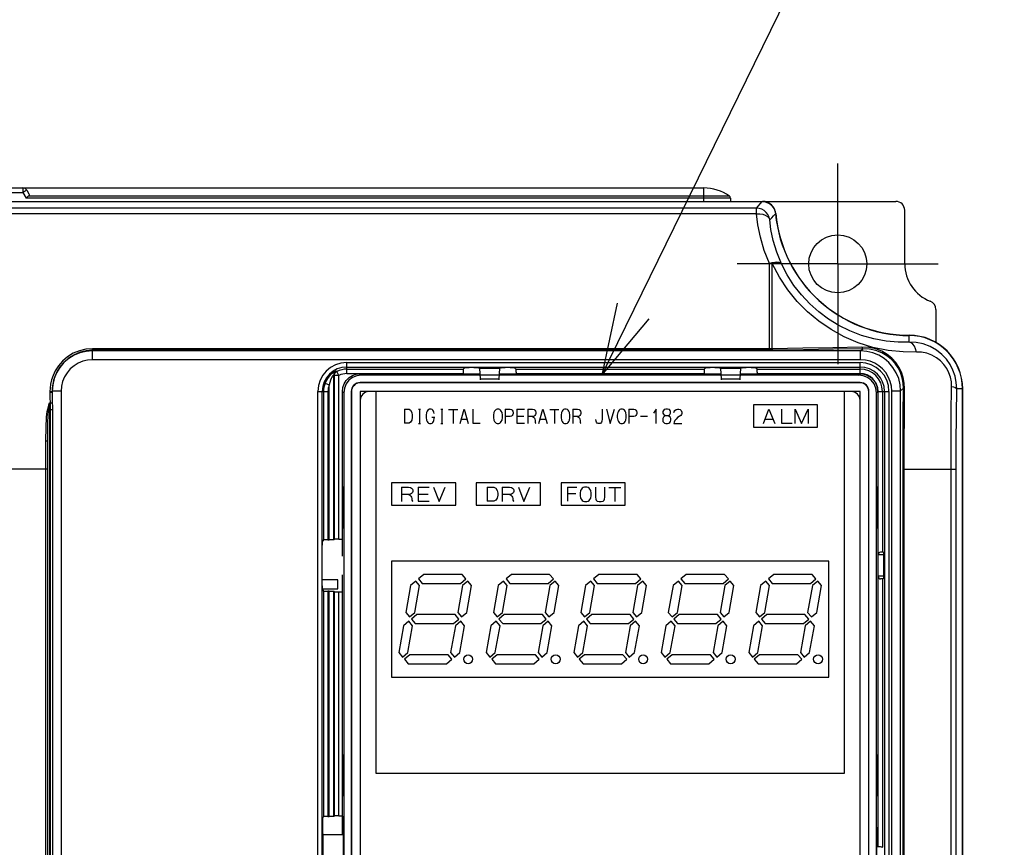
# Model space of a CAD drawing. Extents: x 28 to 410, y 33 to 287.
# Tile 13 of 41: x 83 to 111, y 212 to 235. Entities that reach past the tile are written whole.
import ezdxf

# ---------------------------------------------------------------- set-up
doc = ezdxf.new("R2010")
doc.units = 0
doc.header["$LTSCALE"] = 23.1
doc.linetypes.add('CENTER', pattern=[0.6, 0.375, -0.075, 0.075, -0.075])
doc.layers.get('0').update_dxf_attribs({"linetype": 'CONTINUOUS'})
for name, color, linetype in [('ALL_AXIS', 7, 'CONTINUOUS'), ('ALL_CURVE', 7, 'CONTINUOUS'), ('ALL_FEATURES', 7, 'CONTINUOUS'), ('ALL_NOTE', 7, 'CONTINUOUS')]:
    doc.layers.add(name, color=color, linetype=linetype)

msp = doc.modelspace()

# ---------------------------------------------------------------- linework, layer by layer
at = {"color": 7, "linetype": 'CONTINUOUS'}
for p, q in [((92.107, 219.357), (91.68, 219.357)), ((92.107, 219.107), (92.107, 219.357)), ((91.681, 219.107), (92.107, 219.107))]:
    msp.add_line(p, q, dxfattribs=at)
at = {"layer": 'ALL_AXIS', "color": 7, "linetype": 'CENTER'}
for q in [(106.107, 231.02), (103.294, 228.207), (106.107, 225.395), (108.919, 228.207)]:
    msp.add_line((106.107, 228.207), q, dxfattribs=at)
at = {"layer": 'ALL_AXIS', "color": 7, "linetype": 'CONTINUOUS'}
for p, q in [((103.744, 224.257), (103.744, 223.632)), ((105.544, 224.257), (103.744, 224.257)), ((105.544, 223.632), (105.544, 224.257)), ((103.744, 223.632), (105.544, 223.632)), ((94.516, 219.507), (94.367, 219.382)), ((95.589, 219.507), (94.516, 219.507)), ((95.694, 219.382), (95.589, 219.507)), ((96.966, 219.507), (96.817, 219.382)), ((98.039, 219.507), (96.966, 219.507)), ((98.144, 219.382), (98.039, 219.507)), ((99.416, 219.507), (99.267, 219.382)), ((100.489, 219.507), (99.416, 219.507)), ((100.594, 219.382), (100.489, 219.507)), ((101.866, 219.507), (101.717, 219.382)), ((102.939, 219.507), (101.866, 219.507)), ((103.044, 219.382), (102.939, 219.507)), ((104.316, 219.507), (104.167, 219.382)), ((105.389, 219.507), (104.316, 219.507)), ((105.494, 219.382), (105.389, 219.507)), ((94.293, 219.32), (94.144, 219.195)), ((94.398, 219.195), (94.293, 219.32)), ((94.367, 219.382), (94.471, 219.257)), ((94.471, 219.257), (95.545, 219.257)), ((95.545, 219.257), (95.694, 219.382)), ((95.745, 219.32), (95.596, 219.195)), ((95.85, 219.195), (95.745, 219.32)), ((96.743, 219.32), (96.594, 219.195)), ((96.848, 219.195), (96.743, 219.32)), ((96.817, 219.382), (96.921, 219.257)), ((96.921, 219.257), (97.995, 219.257)), ((97.995, 219.257), (98.144, 219.382)), ((98.195, 219.32), (98.046, 219.195)), ((98.3, 219.195), (98.195, 219.32)), ((99.193, 219.32), (99.044, 219.195)), ((99.298, 219.195), (99.193, 219.32)), ((99.267, 219.382), (99.371, 219.257)), ((99.371, 219.257), (100.445, 219.257)), ((100.445, 219.257), (100.594, 219.382)), ((100.645, 219.32), (100.496, 219.195)), ((100.75, 219.195), (100.645, 219.32)), ((101.643, 219.32), (101.494, 219.195)), ((101.748, 219.195), (101.643, 219.32)), ((101.717, 219.382), (101.821, 219.257)), ((101.821, 219.257), (102.895, 219.257)), ((102.895, 219.257), (103.044, 219.382)), ((103.095, 219.32), (102.946, 219.195)), ((103.2, 219.195), (103.095, 219.32)), ((104.093, 219.32), (103.944, 219.195)), ((104.198, 219.195), (104.093, 219.32)), ((104.167, 219.382), (104.271, 219.257)), ((104.271, 219.257), (105.345, 219.257)), ((105.345, 219.257), (105.494, 219.382)), ((105.545, 219.32), (105.396, 219.195)), ((105.65, 219.195), (105.545, 219.32)), ((94.144, 219.195), (94.012, 218.444)), ((94.266, 218.444), (94.398, 219.195)), ((95.596, 219.195), (95.464, 218.444)), ((95.718, 218.444), (95.85, 219.195)), ((96.594, 219.195), (96.462, 218.444)), ((96.716, 218.444), (96.848, 219.195)), ((98.046, 219.195), (97.914, 218.444)), ((98.168, 218.444), (98.3, 219.195)), ((99.044, 219.195), (98.912, 218.444)), ((99.166, 218.444), (99.298, 219.195)), ((100.496, 219.195), (100.364, 218.444)), ((100.618, 218.444), (100.75, 219.195)), ((101.494, 219.195), (101.362, 218.444)), ((101.616, 218.444), (101.748, 219.195)), ((102.946, 219.195), (102.814, 218.444)), ((103.068, 218.444), (103.2, 219.195)), ((103.944, 219.195), (103.812, 218.444)), ((104.066, 218.444), (104.198, 219.195)), ((105.396, 219.195), (105.264, 218.444)), ((105.518, 218.444), (105.65, 219.195)), ((94.012, 218.444), (94.117, 218.319)), ((94.117, 218.319), (94.266, 218.444)), ((95.464, 218.444), (95.569, 218.319)), ((95.569, 218.319), (95.718, 218.444)), ((96.462, 218.444), (96.567, 218.319)), ((96.567, 218.319), (96.716, 218.444)), ((97.914, 218.444), (98.019, 218.319)), ((98.019, 218.319), (98.168, 218.444)), ((98.912, 218.444), (99.017, 218.319)), ((99.017, 218.319), (99.166, 218.444)), ((100.364, 218.444), (100.469, 218.319)), ((100.469, 218.319), (100.618, 218.444)), ((101.362, 218.444), (101.467, 218.319)), ((101.467, 218.319), (101.616, 218.444)), ((102.814, 218.444), (102.919, 218.319)), ((102.919, 218.319), (103.068, 218.444)), ((103.812, 218.444), (103.917, 218.319)), ((103.917, 218.319), (104.066, 218.444)), ((105.264, 218.444), (105.369, 218.319)), ((105.369, 218.319), (105.518, 218.444)), ((94.095, 218.195), (93.946, 218.07)), ((94.2, 218.07), (94.095, 218.195)), ((94.317, 218.382), (94.168, 218.257)), ((94.168, 218.257), (94.273, 218.132)), ((94.273, 218.132), (95.346, 218.132)), ((95.39, 218.382), (94.317, 218.382)), ((95.346, 218.132), (95.495, 218.257)), ((95.495, 218.257), (95.39, 218.382)), ((95.547, 218.195), (95.398, 218.07)), ((95.652, 218.07), (95.547, 218.195)), ((96.545, 218.195), (96.396, 218.07)), ((96.65, 218.07), (96.545, 218.195)), ((96.767, 218.382), (96.618, 218.257)), ((96.618, 218.257), (96.723, 218.132)), ((96.723, 218.132), (97.796, 218.132)), ((97.84, 218.382), (96.767, 218.382)), ((97.796, 218.132), (97.945, 218.257)), ((97.945, 218.257), (97.84, 218.382)), ((97.997, 218.195), (97.848, 218.07)), ((98.102, 218.07), (97.997, 218.195)), ((98.995, 218.195), (98.846, 218.07)), ((99.1, 218.07), (98.995, 218.195)), ((99.217, 218.382), (99.068, 218.257)), ((99.068, 218.257), (99.173, 218.132)), ((99.173, 218.132), (100.246, 218.132)), ((100.29, 218.382), (99.217, 218.382)), ((100.246, 218.132), (100.395, 218.257)), ((100.395, 218.257), (100.29, 218.382)), ((100.447, 218.195), (100.298, 218.07)), ((100.552, 218.07), (100.447, 218.195)), ((101.445, 218.195), (101.296, 218.07)), ((101.55, 218.07), (101.445, 218.195)), ((101.667, 218.382), (101.518, 218.257)), ((101.518, 218.257), (101.623, 218.132)), ((101.623, 218.132), (102.696, 218.132)), ((102.74, 218.382), (101.667, 218.382)), ((102.696, 218.132), (102.845, 218.257)), ((102.845, 218.257), (102.74, 218.382)), ((102.897, 218.195), (102.748, 218.07)), ((103.002, 218.07), (102.897, 218.195)), ((103.895, 218.195), (103.746, 218.07)), ((104, 218.07), (103.895, 218.195)), ((104.117, 218.382), (103.968, 218.257)), ((103.968, 218.257), (104.073, 218.132)), ((104.073, 218.132), (105.146, 218.132)), ((105.19, 218.382), (104.117, 218.382)), ((105.146, 218.132), (105.295, 218.257)), ((105.295, 218.257), (105.19, 218.382)), ((105.347, 218.195), (105.198, 218.07)), ((105.452, 218.07), (105.347, 218.195)), ((93.946, 218.07), (93.813, 217.319)), ((94.067, 217.319), (94.2, 218.07)), ((95.398, 218.07), (95.265, 217.319)), ((95.519, 217.319), (95.652, 218.07)), ((96.396, 218.07), (96.263, 217.319)), ((96.517, 217.319), (96.65, 218.07)), ((97.848, 218.07), (97.715, 217.319)), ((97.969, 217.319), (98.102, 218.07)), ((98.846, 218.07), (98.713, 217.319)), ((98.967, 217.319), (99.1, 218.07)), ((100.298, 218.07), (100.165, 217.319)), ((100.419, 217.319), (100.552, 218.07)), ((101.296, 218.07), (101.163, 217.319)), ((101.417, 217.319), (101.55, 218.07)), ((102.748, 218.07), (102.615, 217.319)), ((102.869, 217.319), (103.002, 218.07)), ((103.746, 218.07), (103.613, 217.319)), ((103.867, 217.319), (104, 218.07)), ((105.198, 218.07), (105.065, 217.319)), ((105.319, 217.319), (105.452, 218.07)), ((93.813, 217.319), (93.918, 217.194)), ((93.918, 217.194), (94.067, 217.319)), ((95.265, 217.319), (95.37, 217.194)), ((95.37, 217.194), (95.519, 217.319)), ((96.263, 217.319), (96.368, 217.194)), ((96.368, 217.194), (96.517, 217.319)), ((97.715, 217.319), (97.82, 217.194)), ((97.82, 217.194), (97.969, 217.319)), ((98.713, 217.319), (98.818, 217.194)), ((98.818, 217.194), (98.967, 217.319)), ((100.165, 217.319), (100.27, 217.194)), ((100.27, 217.194), (100.419, 217.319)), ((101.163, 217.319), (101.268, 217.194)), ((101.268, 217.194), (101.417, 217.319)), ((102.615, 217.319), (102.72, 217.194)), ((102.72, 217.194), (102.869, 217.319)), ((103.613, 217.319), (103.718, 217.194)), ((103.718, 217.194), (103.867, 217.319)), ((105.065, 217.319), (105.17, 217.194)), ((105.17, 217.194), (105.319, 217.319)), ((94.119, 217.257), (93.97, 217.132)), ((93.97, 217.132), (94.075, 217.007)), ((95.192, 217.257), (94.119, 217.257)), ((95.148, 217.007), (95.297, 217.132)), ((95.297, 217.132), (95.192, 217.257)), ((96.569, 217.257), (96.42, 217.132)), ((96.42, 217.132), (96.525, 217.007)), ((97.642, 217.257), (96.569, 217.257)), ((97.598, 217.007), (97.747, 217.132)), ((97.747, 217.132), (97.642, 217.257)), ((99.019, 217.257), (98.87, 217.132)), ((98.87, 217.132), (98.975, 217.007)), ((100.092, 217.257), (99.019, 217.257)), ((100.048, 217.007), (100.197, 217.132)), ((100.197, 217.132), (100.092, 217.257)), ((101.469, 217.257), (101.32, 217.132)), ((101.32, 217.132), (101.425, 217.007)), ((102.542, 217.257), (101.469, 217.257)), ((102.498, 217.007), (102.647, 217.132)), ((102.647, 217.132), (102.542, 217.257)), ((103.919, 217.257), (103.77, 217.132)), ((103.77, 217.132), (103.875, 217.007)), ((104.992, 217.257), (103.919, 217.257)), ((104.948, 217.007), (105.097, 217.132)), ((105.097, 217.132), (104.992, 217.257)), ((94.075, 217.007), (95.148, 217.007)), ((96.525, 217.007), (97.598, 217.007)), ((98.975, 217.007), (100.048, 217.007)), ((101.425, 217.007), (102.498, 217.007)), ((103.875, 217.007), (104.948, 217.007))]:
    msp.add_line(p, q, dxfattribs=at)
for centre in [(95.757, 217.132), (98.207, 217.132), (100.657, 217.132), (103.107, 217.132), (105.557, 217.132)]:
    msp.add_circle(centre, 0.125, dxfattribs=at)
at = {"layer": 'ALL_CURVE', "color": 40, "linetype": 'CONTINUOUS'}
for p, q in [((93.169, 224.632), (93.169, 213.945)), ((106.294, 213.945), (106.294, 224.632)), ((103.744, 224.257), (103.744, 223.632)), ((105.544, 224.257), (103.744, 224.257)), ((105.544, 223.632), (105.544, 224.257)), ((93.978, 224.141), (93.978, 223.748)), ((93.978, 224.141), (94.106, 224.141)), ((94.106, 224.141), (94.146, 224.113)), ((94.146, 224.113), (94.175, 224.043)), ((94.175, 224.043), (94.185, 223.973)), ((94.185, 223.916), (94.175, 223.832)), ((94.185, 223.973), (94.185, 223.916)), ((94.362, 224.141), (94.421, 224.141)), ((94.392, 224.141), (94.392, 223.734)), ((94.589, 224.043), (94.579, 223.973)), ((94.579, 223.973), (94.579, 223.902)), ((94.608, 224.085), (94.589, 224.043)), ((94.628, 224.113), (94.608, 224.085)), ((94.677, 224.141), (94.628, 224.113)), ((94.717, 224.141), (94.677, 224.141)), ((94.746, 224.127), (94.717, 224.141)), ((94.736, 223.916), (94.825, 223.916)), ((94.766, 224.113), (94.746, 224.127)), ((94.786, 224.085), (94.766, 224.113)), ((94.795, 224.057), (94.786, 224.085)), ((94.805, 224.015), (94.795, 224.057)), ((94.805, 223.874), (94.805, 223.916)), ((94.992, 224.141), (95.051, 224.141)), ((95.022, 224.141), (95.022, 223.734)), ((95.209, 224.127), (95.465, 224.127)), ((95.337, 224.127), (95.337, 223.734)), ((95.534, 223.734), (95.642, 224.141)), ((95.642, 224.141), (95.76, 223.734)), ((95.888, 224.141), (95.888, 223.748)), ((96.479, 224.043), (96.469, 223.973)), ((96.469, 223.973), (96.469, 223.902)), ((96.498, 224.085), (96.479, 224.043)), ((96.518, 224.113), (96.498, 224.085)), ((96.538, 224.127), (96.518, 224.113)), ((96.567, 224.141), (96.538, 224.127)), ((96.616, 224.141), (96.567, 224.141)), ((96.646, 224.127), (96.616, 224.141)), ((96.666, 224.113), (96.646, 224.127)), ((96.685, 224.085), (96.666, 224.113)), ((96.705, 224.043), (96.685, 224.085)), ((96.715, 223.973), (96.705, 224.043)), ((96.715, 223.902), (96.715, 223.973)), ((96.794, 224.141), (96.794, 223.734)), ((96.794, 224.141), (96.931, 224.141)), ((96.931, 223.93), (96.794, 223.93)), ((96.931, 224.141), (96.971, 224.127)), ((96.971, 223.945), (96.931, 223.93)), ((96.971, 224.127), (96.991, 224.113)), ((96.991, 223.959), (96.971, 223.945)), ((96.991, 224.113), (97.01, 224.085)), ((97.01, 223.987), (96.991, 223.959)), ((97.01, 224.085), (97.02, 224.057)), ((97.02, 224.015), (97.01, 223.987)), ((97.02, 224.057), (97.02, 224.015)), ((97.118, 224.141), (97.118, 223.748)), ((97.118, 224.141), (97.335, 224.141)), ((97.118, 223.945), (97.315, 223.945)), ((97.424, 224.141), (97.424, 223.734)), ((97.424, 224.141), (97.561, 224.141)), ((97.561, 223.93), (97.424, 223.93)), ((97.561, 224.141), (97.601, 224.127)), ((97.601, 223.945), (97.561, 223.93)), ((97.561, 223.93), (97.591, 223.916)), ((97.591, 223.916), (97.611, 223.888)), ((97.601, 224.127), (97.621, 224.113)), ((97.621, 223.959), (97.601, 223.945)), ((97.621, 224.113), (97.64, 224.085)), ((97.64, 223.987), (97.621, 223.959)), ((97.64, 224.085), (97.65, 224.057)), ((97.65, 224.015), (97.64, 223.987)), ((97.65, 224.057), (97.65, 224.015)), ((97.739, 223.734), (97.847, 224.141)), ((97.847, 224.141), (97.965, 223.734)), ((98.044, 224.127), (98.3, 224.127)), ((98.172, 224.127), (98.172, 223.734)), ((98.369, 224.043), (98.359, 223.973)), ((98.359, 223.973), (98.359, 223.902)), ((98.388, 224.085), (98.369, 224.043)), ((98.408, 224.113), (98.388, 224.085)), ((98.428, 224.127), (98.408, 224.113)), ((98.457, 224.141), (98.428, 224.127)), ((98.506, 224.141), (98.457, 224.141)), ((98.536, 224.127), (98.506, 224.141)), ((98.556, 224.113), (98.536, 224.127)), ((98.575, 224.085), (98.556, 224.113)), ((98.595, 224.043), (98.575, 224.085)), ((98.605, 223.973), (98.595, 224.043)), ((98.605, 223.902), (98.605, 223.973)), ((98.684, 224.141), (98.684, 223.734)), ((98.684, 224.141), (98.821, 224.141)), ((98.821, 223.93), (98.684, 223.93)), ((98.821, 224.141), (98.861, 224.127)), ((98.861, 223.945), (98.821, 223.93)), ((98.821, 223.93), (98.851, 223.916)), ((98.851, 223.916), (98.871, 223.888)), ((98.861, 224.127), (98.881, 224.113)), ((98.881, 223.959), (98.861, 223.945)), ((98.881, 224.113), (98.9, 224.085)), ((98.9, 223.987), (98.881, 223.959)), ((98.9, 224.085), (98.91, 224.057)), ((98.91, 224.015), (98.9, 223.987)), ((98.91, 224.057), (98.91, 224.015)), ((99.511, 224.141), (99.511, 223.86)), ((99.629, 224.141), (99.737, 223.734)), ((99.737, 223.734), (99.855, 224.141)), ((99.944, 224.043), (99.934, 223.973)), ((99.934, 223.973), (99.934, 223.902)), ((99.963, 224.085), (99.944, 224.043)), ((99.983, 224.113), (99.963, 224.085)), ((100.003, 224.127), (99.983, 224.113)), ((100.032, 224.141), (100.003, 224.127)), ((100.081, 224.141), (100.032, 224.141)), ((100.111, 224.127), (100.081, 224.141)), ((100.131, 224.113), (100.111, 224.127)), ((100.15, 224.085), (100.131, 224.113)), ((100.17, 224.043), (100.15, 224.085)), ((100.18, 223.973), (100.17, 224.043)), ((100.18, 223.902), (100.18, 223.973)), ((100.259, 224.141), (100.259, 223.734)), ((100.259, 224.141), (100.396, 224.141)), ((100.396, 223.93), (100.259, 223.93)), ((100.396, 224.141), (100.436, 224.127)), ((100.436, 223.945), (100.396, 223.93)), ((100.436, 224.127), (100.456, 224.113)), ((100.456, 223.959), (100.436, 223.945)), ((100.456, 224.113), (100.475, 224.085)), ((100.475, 223.987), (100.456, 223.959)), ((100.475, 224.085), (100.485, 224.057)), ((100.485, 224.015), (100.475, 223.987)), ((100.485, 224.057), (100.485, 224.015)), ((100.583, 223.945), (100.78, 223.945)), ((101.026, 224.141), (100.948, 224.029)), ((101.026, 223.734), (101.026, 224.141)), ((101.223, 223.916), (101.204, 223.874)), ((101.223, 224.099), (101.213, 224.071)), ((101.213, 224.071), (101.213, 224.029)), ((101.213, 224.029), (101.223, 224.001)), ((101.243, 224.127), (101.223, 224.099)), ((101.223, 224.001), (101.243, 223.973)), ((101.253, 223.945), (101.223, 223.916)), ((101.292, 224.141), (101.243, 224.127)), ((101.243, 223.973), (101.282, 223.959)), ((101.282, 223.959), (101.253, 223.945)), ((101.282, 223.959), (101.351, 223.959)), ((101.341, 224.141), (101.292, 224.141)), ((101.391, 224.127), (101.341, 224.141)), ((101.351, 223.959), (101.391, 223.973)), ((101.381, 223.945), (101.351, 223.959)), ((101.41, 223.916), (101.381, 223.945)), ((101.41, 224.099), (101.391, 224.127)), ((101.391, 223.973), (101.42, 224.029)), ((101.42, 224.071), (101.41, 224.099)), ((101.43, 223.874), (101.41, 223.916)), ((101.42, 224.029), (101.42, 224.071)), ((101.519, 224.043), (101.528, 224.071)), ((101.528, 224.071), (101.548, 224.099)), ((101.548, 224.099), (101.578, 224.127)), ((101.578, 224.127), (101.617, 224.141)), ((101.617, 224.141), (101.656, 224.141)), ((101.716, 223.959), (101.617, 223.902)), ((101.656, 224.141), (101.696, 224.127)), ((101.696, 224.127), (101.725, 224.099)), ((101.735, 223.987), (101.716, 223.959)), ((101.725, 224.099), (101.745, 224.057)), ((101.745, 224.015), (101.735, 223.987)), ((101.745, 224.057), (101.745, 224.015)), ((104.026, 223.734), (104.18, 224.141)), ((104.18, 224.141), (104.349, 223.734)), ((104.532, 224.141), (104.532, 223.748)), ((104.911, 223.734), (104.911, 224.141)), ((104.911, 224.141), (105.094, 223.734)), ((105.094, 223.734), (105.277, 224.141)), ((105.277, 224.141), (105.277, 223.734)), ((94.106, 223.748), (93.978, 223.748)), ((94.146, 223.776), (94.106, 223.748)), ((94.175, 223.832), (94.146, 223.776)), ((94.362, 223.734), (94.421, 223.734)), ((94.579, 223.902), (94.589, 223.832)), ((94.589, 223.832), (94.608, 223.79)), ((94.608, 223.79), (94.628, 223.762)), ((94.628, 223.762), (94.648, 223.748)), ((94.648, 223.748), (94.677, 223.734)), ((94.677, 223.734), (94.717, 223.734)), ((94.717, 223.734), (94.746, 223.748)), ((94.746, 223.748), (94.766, 223.762)), ((94.766, 223.762), (94.786, 223.79)), ((94.786, 223.79), (94.795, 223.818)), ((94.795, 223.818), (94.805, 223.874)), ((94.992, 223.734), (95.051, 223.734)), ((95.573, 223.86), (95.721, 223.86)), ((95.888, 223.748), (96.095, 223.748)), ((96.469, 223.902), (96.479, 223.832)), ((96.479, 223.832), (96.498, 223.79)), ((96.498, 223.79), (96.518, 223.762)), ((96.518, 223.762), (96.538, 223.748)), ((96.538, 223.748), (96.567, 223.734)), ((96.567, 223.734), (96.616, 223.734)), ((96.616, 223.734), (96.646, 223.748)), ((96.646, 223.748), (96.666, 223.762)), ((96.666, 223.762), (96.685, 223.79)), ((96.685, 223.79), (96.705, 223.832)), ((96.705, 223.832), (96.715, 223.902)), ((97.118, 223.748), (97.335, 223.748)), ((97.611, 223.888), (97.621, 223.86)), ((97.621, 223.86), (97.63, 223.818)), ((97.63, 223.818), (97.63, 223.776)), ((97.63, 223.776), (97.64, 223.748)), ((97.64, 223.748), (97.65, 223.734)), ((97.778, 223.86), (97.926, 223.86)), ((98.359, 223.902), (98.369, 223.832)), ((98.369, 223.832), (98.388, 223.79)), ((98.388, 223.79), (98.408, 223.762)), ((98.408, 223.762), (98.428, 223.748)), ((98.428, 223.748), (98.457, 223.734)), ((98.457, 223.734), (98.506, 223.734)), ((98.506, 223.734), (98.536, 223.748)), ((98.536, 223.748), (98.556, 223.762)), ((98.556, 223.762), (98.575, 223.79)), ((98.575, 223.79), (98.595, 223.832)), ((98.595, 223.832), (98.605, 223.902)), ((98.871, 223.888), (98.881, 223.86)), ((98.881, 223.86), (98.89, 223.818)), ((98.89, 223.818), (98.89, 223.776)), ((98.89, 223.776), (98.9, 223.748)), ((98.9, 223.748), (98.91, 223.734)), ((99.343, 223.804), (99.333, 223.846)), ((99.353, 223.776), (99.343, 223.804)), ((99.373, 223.748), (99.353, 223.776)), ((99.402, 223.734), (99.373, 223.748)), ((99.451, 223.734), (99.402, 223.734)), ((99.471, 223.748), (99.451, 223.734)), ((99.491, 223.776), (99.471, 223.748)), ((99.501, 223.804), (99.491, 223.776)), ((99.511, 223.86), (99.501, 223.804)), ((99.934, 223.902), (99.944, 223.832)), ((99.944, 223.832), (99.963, 223.79)), ((99.963, 223.79), (99.983, 223.762)), ((99.983, 223.762), (100.003, 223.748)), ((100.003, 223.748), (100.032, 223.734)), ((100.032, 223.734), (100.081, 223.734)), ((100.081, 223.734), (100.111, 223.748)), ((100.111, 223.748), (100.131, 223.762)), ((100.131, 223.762), (100.15, 223.79)), ((100.15, 223.79), (100.17, 223.832)), ((100.17, 223.832), (100.18, 223.902)), ((101.204, 223.874), (101.204, 223.832)), ((101.204, 223.832), (101.213, 223.79)), ((101.213, 223.79), (101.233, 223.762)), ((101.233, 223.762), (101.253, 223.748)), ((101.253, 223.748), (101.292, 223.734)), ((101.292, 223.734), (101.341, 223.734)), ((101.341, 223.734), (101.381, 223.748)), ((101.381, 223.748), (101.401, 223.762)), ((101.401, 223.762), (101.42, 223.79)), ((101.42, 223.79), (101.43, 223.832)), ((101.43, 223.832), (101.43, 223.874)), ((101.528, 223.776), (101.519, 223.734)), ((101.519, 223.734), (101.745, 223.734)), ((101.548, 223.818), (101.528, 223.776)), ((101.578, 223.86), (101.548, 223.818)), ((101.617, 223.902), (101.578, 223.86)), ((104.082, 223.86), (104.293, 223.86)), ((104.532, 223.748), (104.827, 223.748)), ((103.744, 223.632), (105.544, 223.632)), ((93.607, 222.07), (93.607, 221.445)), ((95.407, 222.07), (93.607, 222.07)), ((95.407, 221.445), (95.407, 222.07)), ((95.982, 222.07), (95.982, 221.445)), ((97.782, 222.07), (95.982, 222.07)), ((97.782, 221.445), (97.782, 222.07)), ((98.357, 222.07), (98.357, 221.445)), ((100.157, 222.07), (98.357, 222.07)), ((100.157, 221.445), (100.157, 222.07)), ((93.888, 221.954), (93.888, 221.546)), ((93.888, 221.954), (94.085, 221.954)), ((94.085, 221.743), (93.888, 221.743)), ((94.085, 221.954), (94.141, 221.94)), ((94.141, 221.757), (94.085, 221.743)), ((94.085, 221.743), (94.127, 221.729)), ((94.127, 221.729), (94.155, 221.701)), ((94.141, 221.94), (94.169, 221.926)), ((94.169, 221.771), (94.141, 221.757)), ((94.169, 221.926), (94.197, 221.898)), ((94.197, 221.799), (94.169, 221.771)), ((94.197, 221.898), (94.211, 221.87)), ((94.211, 221.827), (94.197, 221.799)), ((94.211, 221.87), (94.211, 221.827)), ((94.352, 221.954), (94.352, 221.56)), ((94.352, 221.954), (94.661, 221.954)), ((94.352, 221.757), (94.633, 221.757)), ((94.788, 221.954), (94.943, 221.546)), ((94.943, 221.546), (95.111, 221.954)), ((96.291, 221.954), (96.291, 221.56)), ((96.291, 221.954), (96.474, 221.954)), ((96.474, 221.954), (96.53, 221.926)), ((96.53, 221.926), (96.572, 221.855)), ((96.572, 221.855), (96.586, 221.785)), ((96.586, 221.729), (96.572, 221.645)), ((96.586, 221.785), (96.586, 221.729)), ((96.713, 221.954), (96.713, 221.546)), ((96.713, 221.954), (96.91, 221.954)), ((96.91, 221.743), (96.713, 221.743)), ((96.91, 221.954), (96.966, 221.94)), ((96.966, 221.757), (96.91, 221.743)), ((96.91, 221.743), (96.952, 221.729)), ((96.952, 221.729), (96.98, 221.701)), ((96.966, 221.94), (96.994, 221.926)), ((96.994, 221.771), (96.966, 221.757)), ((96.994, 221.926), (97.022, 221.898)), ((97.022, 221.799), (96.994, 221.771)), ((97.022, 221.898), (97.036, 221.87)), ((97.036, 221.827), (97.022, 221.799)), ((97.036, 221.87), (97.036, 221.827)), ((97.163, 221.954), (97.318, 221.546)), ((97.318, 221.546), (97.486, 221.954)), ((98.535, 221.954), (98.535, 221.56)), ((98.535, 221.954), (98.801, 221.954)), ((98.535, 221.771), (98.776, 221.771)), ((98.902, 221.855), (98.89, 221.785)), ((98.89, 221.785), (98.89, 221.715)), ((98.89, 221.715), (98.902, 221.645)), ((98.928, 221.898), (98.902, 221.855)), ((98.953, 221.926), (98.928, 221.898)), ((98.978, 221.94), (98.953, 221.926)), ((99.016, 221.954), (98.978, 221.94)), ((99.08, 221.954), (99.016, 221.954)), ((99.118, 221.94), (99.08, 221.954)), ((99.143, 221.926), (99.118, 221.94)), ((99.168, 221.898), (99.143, 221.926)), ((99.193, 221.855), (99.168, 221.898)), ((99.206, 221.785), (99.193, 221.855)), ((99.193, 221.645), (99.206, 221.715)), ((99.206, 221.715), (99.206, 221.785)), ((99.32, 221.954), (99.32, 221.673)), ((99.586, 221.673), (99.586, 221.954)), ((99.7, 221.94), (100.029, 221.94)), ((99.864, 221.94), (99.864, 221.546)), ((93.607, 221.445), (95.407, 221.445)), ((94.155, 221.701), (94.169, 221.673)), ((94.169, 221.673), (94.183, 221.63)), ((94.183, 221.63), (94.183, 221.588)), ((94.183, 221.588), (94.197, 221.56)), ((94.197, 221.56), (94.211, 221.546)), ((94.352, 221.56), (94.661, 221.56)), ((95.982, 221.445), (97.782, 221.445)), ((96.474, 221.56), (96.291, 221.56)), ((96.53, 221.588), (96.474, 221.56)), ((96.572, 221.645), (96.53, 221.588)), ((96.98, 221.701), (96.994, 221.673)), ((96.994, 221.673), (97.008, 221.63)), ((97.008, 221.63), (97.008, 221.588)), ((97.008, 221.588), (97.022, 221.56)), ((97.022, 221.56), (97.036, 221.546)), ((98.357, 221.445), (100.157, 221.445)), ((98.902, 221.645), (98.928, 221.602)), ((98.928, 221.602), (98.953, 221.574)), ((98.953, 221.574), (98.978, 221.56)), ((98.978, 221.56), (99.016, 221.546)), ((99.016, 221.546), (99.08, 221.546)), ((99.08, 221.546), (99.118, 221.56)), ((99.118, 221.56), (99.143, 221.574)), ((99.143, 221.574), (99.168, 221.602)), ((99.168, 221.602), (99.193, 221.645)), ((99.32, 221.673), (99.333, 221.616)), ((99.333, 221.616), (99.345, 221.588)), ((99.345, 221.588), (99.371, 221.56)), ((99.371, 221.56), (99.421, 221.546)), ((99.421, 221.546), (99.485, 221.546)), ((99.485, 221.546), (99.535, 221.56)), ((99.535, 221.56), (99.561, 221.588)), ((99.561, 221.588), (99.573, 221.616)), ((99.573, 221.616), (99.586, 221.673)), ((93.607, 219.882), (93.607, 216.632)), ((105.857, 219.882), (93.607, 219.882)), ((105.857, 216.632), (105.857, 219.882)), ((93.607, 216.632), (105.857, 216.632)), ((93.169, 213.945), (106.294, 213.945))]:
    msp.add_line(p, q, dxfattribs=at)
at = {"layer": 'ALL_FEATURES', "color": 7, "linetype": 'CONTINUOUS'}
for p, q in [((61.857, 230.332), (102.357, 230.332)), ((83.285, 230.332), (83.285, 230.209)), ((83.393, 230.27), (83.453, 230.166)), ((102.357, 229.957), (102.357, 230.332)), ((80.929, 230.209), (83.285, 230.209)), ((83.285, 230.209), (83.379, 230.046)), ((103.105, 230.046), (83.379, 230.046)), ((103.073, 230.106), (83.439, 230.106)), ((103.105, 230.046), (103.107, 229.957)), ((56.482, 229.957), (107.732, 229.957)), ((60.22, 229.95), (103.993, 229.95)), ((103.831, 229.769), (60.382, 229.769)), ((103.831, 229.609), (103.831, 229.769)), ((107.982, 228.207), (107.982, 229.707)), ((103.831, 229.609), (60.382, 229.609)), ((104.193, 225.83), (104.193, 228.219)), ((104.27, 225.831), (104.27, 228.215)), ((108.857, 226.926), (108.857, 226.002)), ((108.107, 226.015), (108.107, 226.2)), ((85.232, 225.52), (85.232, 225.83)), ((104.193, 225.83), (85.232, 225.83)), ((104.193, 225.785), (85.232, 225.785)), ((106.746, 225.769), (85.232, 225.769)), ((104.193, 225.83), (104.193, 225.785)), ((106.746, 225.769), (106.808, 225.831)), ((106.746, 225.52), (106.746, 225.769)), ((106.746, 225.52), (85.232, 225.52)), ((92.357, 225.134), (92.357, 225.442)), ((92.357, 225.442), (106.732, 225.442)), ((92.357, 225.317), (106.732, 225.317)), ((95.657, 225.299), (95.618, 225.259)), ((95.919, 225.301), (95.782, 225.301)), ((96.079, 225.281), (96.044, 225.299)), ((96.67, 225.299), (96.634, 225.281)), ((96.932, 225.301), (96.795, 225.301)), ((97.096, 225.259), (97.057, 225.299)), ((102.407, 225.299), (102.368, 225.259)), ((102.669, 225.301), (102.532, 225.301)), ((102.829, 225.281), (102.794, 225.299)), ((103.42, 225.299), (103.384, 225.281)), ((103.682, 225.301), (103.545, 225.301)), ((103.846, 225.259), (103.807, 225.299)), ((106.732, 225.134), (106.732, 225.442)), ((91.99, 220.476), (91.99, 225.094)), ((92.01, 225.082), (91.99, 225.094)), ((92.01, 220.496), (92.01, 225.082)), ((92.135, 225.082), (92.01, 225.082)), ((92.079, 225.194), (92.057, 225.205)), ((92.135, 225.082), (92.079, 225.194)), ((92.135, 220.498), (92.135, 225.082)), ((92.357, 225.259), (95.618, 225.259)), ((92.357, 225.134), (95.615, 225.134)), ((92.772, 225.092), (92.733, 225.131)), ((92.733, 225.131), (96.088, 225.131)), ((106.692, 225.092), (92.772, 225.092)), ((96.098, 224.974), (96.079, 225.281)), ((96.079, 225.281), (96.634, 225.281)), ((96.634, 225.281), (96.616, 224.974)), ((96.625, 225.131), (102.838, 225.131)), ((97.096, 225.259), (102.368, 225.259)), ((97.098, 225.172), (97.098, 225.131)), ((97.098, 225.134), (102.365, 225.134)), ((102.848, 224.974), (102.829, 225.281)), ((102.829, 225.281), (103.384, 225.281)), ((103.384, 225.281), (103.366, 224.974)), ((103.375, 225.131), (106.731, 225.131)), ((103.846, 225.259), (106.732, 225.259)), ((103.848, 225.172), (103.848, 225.131)), ((103.848, 225.134), (106.732, 225.134)), ((106.692, 225.092), (106.731, 225.131)), ((84.121, 224.82), (84.107, 224.644)), ((84.162, 224.992), (84.121, 224.82)), ((91.748, 224.863), (91.865, 224.819)), ((91.865, 220.474), (91.865, 224.819)), ((92.732, 224.875), (92.732, 224.882)), ((106.732, 224.882), (92.732, 224.882)), ((106.732, 224.875), (92.732, 224.875)), ((96.616, 224.974), (96.098, 224.974)), ((103.366, 224.974), (102.848, 224.974)), ((106.732, 224.875), (106.732, 224.882)), ((84.044, 224.633), (84.044, 224.609)), ((84.107, 224.619), (84.107, 224.644)), ((84.357, 224.644), (84.107, 224.644)), ((84.357, 224.644), (84.357, 194.832)), ((91.547, 202.572), (91.547, 224.632)), ((91.547, 224.632), (91.831, 224.632)), ((91.672, 202.572), (91.672, 224.632)), ((91.706, 224.632), (91.706, 220.472)), ((91.831, 224.632), (91.831, 220.474)), ((92.233, 220.022), (92.233, 224.631)), ((92.272, 224.592), (92.233, 224.631)), ((92.272, 224.592), (92.272, 203.172)), ((92.482, 224.632), (92.482, 203.132)), ((92.488, 224.632), (92.482, 224.632)), ((92.488, 224.632), (92.488, 203.132)), ((92.73, 224.634), (92.73, 203.13)), ((92.73, 224.634), (92.732, 224.632)), ((106.734, 224.634), (92.73, 224.634)), ((92.732, 224.632), (92.732, 224.382)), ((92.982, 224.632), (92.732, 224.632)), ((106.732, 224.632), (106.482, 224.632)), ((106.734, 224.634), (106.732, 224.632)), ((106.732, 224.382), (106.732, 224.632)), ((106.734, 203.13), (106.734, 224.634)), ((106.975, 203.132), (106.975, 224.632)), ((106.975, 224.632), (106.982, 224.632)), ((106.982, 203.132), (106.982, 224.632)), ((107.192, 224.592), (107.231, 224.631)), ((107.192, 203.172), (107.192, 224.592)), ((107.231, 224.631), (107.231, 220.057)), ((107.234, 224.632), (107.234, 220.075)), ((107.234, 224.632), (107.542, 224.632)), ((107.359, 224.632), (107.359, 220.132)), ((107.417, 224.632), (107.417, 210.952)), ((107.542, 224.632), (107.542, 210.951)), ((107.62, 210.945), (107.62, 224.646)), ((107.62, 224.646), (107.869, 224.646)), ((107.869, 224.646), (107.95, 224.726)), ((107.869, 210.916), (107.869, 224.646)), ((109.6, 224.707), (109.438, 224.707)), ((109.6, 201.583), (109.6, 224.707)), ((109.607, 147.707), (109.607, 224.707)), ((84.032, 224.315), (84.032, 194.832)), ((84.032, 224.315), (84.048, 224.315)), ((84.008, 224.129), (84.032, 224.129)), ((84.032, 224.129), (84.051, 224.129)), ((84.051, 224.129), (84.051, 194.832)), ((84.051, 224.129), (84.112, 224.129)), ((84.112, 224.129), (84.112, 194.832)), ((83.932, 194.832), (83.932, 223.249)), ((83.982, 194.832), (83.982, 223.246)), ((83.982, 222.457), (54.79, 222.457)), ((107.937, 210.5), (107.937, 222.457)), ((107.937, 222.457), (109.424, 222.457)), ((107.967, 210.418), (107.967, 222.457)), ((109.282, 194.832), (109.282, 222.457)), ((109.424, 194.832), (109.424, 222.457)), ((93.607, 222.07), (93.607, 221.445)), ((95.407, 222.07), (93.607, 222.07)), ((95.407, 221.445), (95.407, 222.07)), ((95.982, 222.07), (95.982, 221.445)), ((97.782, 222.07), (95.982, 222.07)), ((97.782, 221.445), (97.782, 222.07)), ((98.357, 222.07), (98.357, 221.445)), ((100.157, 222.07), (98.357, 222.07)), ((100.157, 221.445), (100.157, 222.07)), ((92.236, 221.966), (92.236, 220.798)), ((92.236, 221.966), (92.247, 221.965)), ((92.247, 221.965), (92.247, 220.799)), ((107.216, 221.965), (107.228, 221.966)), ((107.216, 221.965), (107.216, 220.799)), ((107.228, 220.798), (107.228, 221.966)), ((93.607, 221.445), (95.407, 221.445)), ((95.982, 221.445), (97.782, 221.445)), ((98.357, 221.445), (100.157, 221.445)), ((92.247, 220.799), (92.236, 220.798)), ((107.228, 220.798), (107.216, 220.799)), ((91.706, 220.472), (91.682, 220.449)), ((91.831, 220.474), (91.865, 220.474)), ((92.01, 220.496), (91.99, 220.476)), ((92.135, 220.498), (92.233, 220.498)), ((107.232, 220.057), (107.232, 219.457)), ((107.392, 220.057), (107.232, 220.057)), ((107.39, 220.132), (107.307, 220.132)), ((107.392, 220.076), (107.392, 219.457)), ((93.607, 219.882), (93.607, 216.632)), ((105.857, 219.882), (93.607, 219.882)), ((105.857, 216.632), (105.857, 219.882)), ((92.233, 212.737), (92.233, 219.492)), ((107.231, 219.457), (107.231, 212.43)), ((107.392, 219.457), (107.232, 219.457)), ((107.234, 219.439), (107.234, 211.873)), ((107.39, 219.382), (107.307, 219.382)), ((107.359, 219.382), (107.359, 211.871)), ((91.682, 219.065), (91.706, 219.042)), ((91.706, 219.042), (91.706, 212.722)), ((91.831, 219.04), (91.831, 212.724)), ((91.865, 219.04), (91.831, 219.04)), ((91.865, 212.724), (91.865, 219.04)), ((91.99, 212.726), (91.99, 219.038)), ((92.01, 219.018), (91.99, 219.038)), ((92.01, 212.746), (92.01, 219.018)), ((92.135, 212.748), (92.135, 219.016)), ((92.135, 219.016), (92.233, 219.016)), ((93.607, 216.632), (105.857, 216.632)), ((92.236, 214.466), (92.236, 213.298)), ((92.236, 214.466), (92.247, 214.465)), ((92.247, 214.465), (92.247, 213.299)), ((107.216, 214.465), (107.228, 214.466)), ((107.216, 214.465), (107.216, 213.299)), ((107.228, 213.298), (107.228, 214.466)), ((92.247, 213.299), (92.236, 213.298)), ((107.228, 213.298), (107.216, 213.299)), ((91.706, 212.722), (91.687, 212.703)), ((91.831, 212.724), (91.865, 212.724)), ((92.01, 212.746), (91.99, 212.726)), ((92.135, 212.748), (92.233, 212.748)), ((92.233, 212.737), (92.239, 212.73)), ((92.236, 212.587), (92.236, 212.73)), ((92.239, 212.73), (92.239, 212.443)), ((91.685, 212.378), (91.685, 212.578)), ((92.232, 212.582), (92.239, 212.589)), ((92.232, 212.582), (92.232, 212.582)), ((92.232, 212.582), (92.232, 212.224)), ((92.237, 212.576), (92.232, 212.582)), ((92.237, 212.576), (92.239, 212.578)), ((92.237, 212.576), (92.237, 212.224)), ((92.239, 212.443), (92.252, 212.43)), ((92.252, 212.43), (92.252, 210.334)), ((107.199, 212.398), (107.231, 212.43)), ((107.199, 203.366), (107.199, 212.398)), ((91.7, 212.227), (91.687, 212.253)), ((91.7, 210.537), (91.7, 212.227)), ((91.7, 212.227), (92.252, 212.224)), ((107.234, 211.873), (107.199, 211.873)), ((107.359, 211.871), (107.352, 211.872)), ((107.373, 211.857), (107.359, 211.871))]:
    msp.add_line(p, q, dxfattribs=at)
for points in [[(83.393, 230.27), (83.387, 230.267), (83.372, 230.259), (83.348, 230.245), (83.318, 230.228), (83.285, 230.209)], [(83.439, 230.106), (83.421, 230.09), (83.4, 230.07), (83.379, 230.046)], [(83.453, 230.166), (83.459, 230.149), (83.458, 230.133), (83.451, 230.119), (83.439, 230.106)], [(103.831, 229.769), (103.885, 229.83), (103.939, 229.891), (103.993, 229.95)], [(104.202, 229.443), (104.184, 229.518), (104.152, 229.587), (104.105, 229.649), (104.048, 229.699), (103.981, 229.737), (103.908, 229.761), (103.831, 229.769)], [(103.993, 229.95), (104.071, 229.942), (104.147, 229.918), (104.215, 229.878), (104.273, 229.825), (104.319, 229.76), (104.351, 229.687), (104.366, 229.611)], [(104.193, 228.219), (104.051, 228.582), (103.942, 228.951), (103.87, 229.301), (103.831, 229.609)], [(103.831, 229.609), (103.921, 229.608), (104.005, 229.595), (104.079, 229.571), (104.139, 229.536), (104.181, 229.492), (104.202, 229.443)], [(104.202, 229.443), (104.257, 229.5), (104.312, 229.556), (104.366, 229.611)], [(104.529, 228.211), (104.4, 228.533), (104.302, 228.86), (104.237, 229.17), (104.202, 229.443)], [(104.193, 228.219), (104.269, 228.242), (104.341, 228.256), (104.406, 228.26), (104.461, 228.253), (104.503, 228.236), (104.529, 228.211)], [(104.193, 228.219), (104.219, 228.219), (104.245, 228.218), (104.27, 228.215)], [(104.27, 228.215), (104.294, 228.222), (104.319, 228.229), (104.346, 228.234), (104.374, 228.239), (104.403, 228.242), (104.432, 228.244), (104.461, 228.242), (104.488, 228.237), (104.512, 228.227), (104.529, 228.211)], [(108.309, 225.736), (107.937, 225.739), (107.523, 225.781), (107.094, 225.868), (106.68, 225.997), (106.289, 226.164), (105.922, 226.364), (105.579, 226.598), (105.261, 226.863), (104.97, 227.157), (104.706, 227.48), (104.473, 227.833), (104.27, 228.215)], [(108.107, 226.015), (107.804, 226.015), (107.468, 226.044), (107.118, 226.108), (106.774, 226.204), (106.448, 226.329), (106.139, 226.482), (105.849, 226.66), (105.577, 226.862), (105.324, 227.087), (105.092, 227.335), (104.881, 227.604), (104.693, 227.896), (104.529, 228.211)], [(106.782, 225.877), (105.967, 225.858), (105.128, 225.843), (104.27, 225.831)], [(107.98, 224.715), (107.972, 224.866), (107.942, 225.023), (107.891, 225.174), (107.82, 225.315), (107.731, 225.444), (107.622, 225.562), (107.491, 225.668), (107.34, 225.757), (107.17, 225.824), (106.982, 225.866), (106.782, 225.877)], [(106.782, 225.877), (106.788, 225.854), (106.797, 225.838), (106.808, 225.831)], [(109.438, 224.707), (109.427, 224.886), (109.392, 225.06), (109.334, 225.227), (109.254, 225.385), (109.15, 225.533), (109.022, 225.67), (108.869, 225.791), (108.694, 225.891), (108.503, 225.963), (108.304, 226.005), (108.107, 226.015)], [(108.309, 225.736), (108.287, 225.824), (108.253, 225.9), (108.21, 225.959), (108.16, 225.999), (108.107, 226.015)], [(85.232, 225.83), (85.049, 225.816), (84.87, 225.773), (84.699, 225.703), (84.539, 225.605), (84.398, 225.485), (84.282, 225.351), (84.194, 225.213), (84.13, 225.08), (84.088, 224.954), (84.062, 224.836), (84.048, 224.729), (84.044, 224.633)], [(85.232, 225.769), (85.056, 225.756), (84.884, 225.714), (84.721, 225.647), (84.571, 225.555), (84.436, 225.44), (84.322, 225.306), (84.229, 225.155), (84.162, 224.992)], [(85.232, 225.785), (85.059, 225.771), (84.889, 225.731), (84.727, 225.663), (84.576, 225.57), (84.442, 225.456), (84.332, 225.328), (84.248, 225.197), (84.188, 225.07)], [(104.27, 225.831), (104.232, 225.831), (104.193, 225.83)], [(104.283, 225.785), (104.238, 225.785), (104.193, 225.785)], [(104.27, 225.831), (104.273, 225.808), (104.278, 225.792), (104.283, 225.785)], [(106.808, 225.831), (105.988, 225.813), (105.145, 225.797), (104.283, 225.785)], [(107.869, 224.646), (107.855, 224.822), (107.814, 224.993), (107.747, 225.156), (107.654, 225.306), (107.54, 225.44), (107.406, 225.555), (107.256, 225.647), (107.093, 225.714), (106.922, 225.756), (106.746, 225.769)], [(107.95, 224.726), (107.942, 224.869), (107.914, 225.019), (107.865, 225.163), (107.798, 225.297), (107.713, 225.42), (107.608, 225.533), (107.484, 225.633), (107.34, 225.717), (107.178, 225.781), (106.999, 225.821), (106.808, 225.831)], [(109.297, 224.774), (109.289, 224.907), (109.263, 225.036), (109.22, 225.159), (109.16, 225.276), (109.083, 225.386), (108.987, 225.487), (108.874, 225.576), (108.744, 225.648), (108.602, 225.701), (108.455, 225.73), (108.309, 225.736)], [(85.232, 225.52), (85.095, 225.509), (84.962, 225.477), (84.835, 225.424), (84.718, 225.353), (84.613, 225.263), (84.524, 225.159), (84.452, 225.041), (84.4, 224.914), (84.368, 224.781), (84.357, 224.644)], [(95.657, 225.299), (95.664, 225.299), (95.682, 225.3), (95.709, 225.3), (95.744, 225.301), (95.782, 225.301)], [(95.919, 225.301), (95.957, 225.301), (95.991, 225.3), (96.018, 225.3), (96.037, 225.299), (96.044, 225.299)], [(96.67, 225.299), (96.677, 225.299), (96.695, 225.3), (96.723, 225.3), (96.757, 225.301), (96.795, 225.301)], [(96.932, 225.301), (96.97, 225.301), (97.004, 225.3), (97.032, 225.3), (97.05, 225.299), (97.057, 225.299)], [(102.407, 225.299), (102.414, 225.299), (102.432, 225.3), (102.459, 225.3), (102.494, 225.301), (102.532, 225.301)], [(102.669, 225.301), (102.707, 225.301), (102.741, 225.3), (102.768, 225.3), (102.787, 225.299), (102.794, 225.299)], [(103.42, 225.299), (103.427, 225.299), (103.445, 225.3), (103.473, 225.3), (103.507, 225.301), (103.545, 225.301)], [(103.682, 225.301), (103.72, 225.301), (103.754, 225.3), (103.782, 225.3), (103.8, 225.299), (103.807, 225.299)], [(107.62, 224.646), (107.609, 224.783), (107.577, 224.916), (107.524, 225.043), (107.453, 225.16), (107.364, 225.264), (107.26, 225.353), (107.143, 225.425), (107.016, 225.477), (106.882, 225.509), (106.746, 225.52)], [(84.188, 225.07), (84.148, 224.949), (84.123, 224.838)], [(92.057, 225.205), (92.051, 225.203), (92.036, 225.196), (92.011, 225.181), (91.976, 225.158), (91.932, 225.125), (91.884, 225.079), (91.834, 225.02), (91.788, 224.949), (91.748, 224.863)], [(91.99, 225.094), (91.988, 225.093), (91.981, 225.087), (91.971, 225.076), (91.957, 225.057), (91.939, 225.03), (91.92, 224.993), (91.9, 224.946), (91.881, 224.888), (91.865, 224.819)], [(92.057, 225.205), (92.021, 225.177), (91.998, 225.139), (91.99, 225.094)], [(92.01, 225.082), (92.011, 225.098), (92.014, 225.116), (92.021, 225.134), (92.03, 225.151), (92.044, 225.168), (92.06, 225.183), (92.079, 225.194)], [(92.233, 224.631), (92.245, 224.74), (92.281, 224.846), (92.341, 224.942), (92.421, 225.022), (92.517, 225.082), (92.623, 225.119), (92.733, 225.131)], [(92.772, 225.092), (92.642, 225.075), (92.522, 225.025), (92.418, 224.945), (92.339, 224.842), (92.289, 224.721), (92.272, 224.592)], [(95.618, 225.259), (95.617, 225.253), (95.616, 225.235), (95.616, 225.207), (95.616, 225.172), (95.615, 225.131)], [(97.098, 225.172), (97.098, 225.207), (97.097, 225.235), (97.097, 225.253), (97.096, 225.259)], [(102.368, 225.259), (102.367, 225.253), (102.366, 225.235), (102.366, 225.207), (102.366, 225.172), (102.365, 225.131)], [(103.848, 225.172), (103.848, 225.207), (103.847, 225.235), (103.847, 225.253), (103.846, 225.259)], [(107.192, 224.592), (107.175, 224.721), (107.125, 224.842), (107.045, 224.945), (106.942, 225.025), (106.821, 225.075), (106.692, 225.092)], [(106.731, 225.131), (106.84, 225.119), (106.946, 225.083), (107.042, 225.023), (107.122, 224.943), (107.182, 224.846), (107.219, 224.741), (107.231, 224.631)], [(84.123, 224.838), (84.11, 224.736), (84.107, 224.644)], [(96.1, 224.957), (96.099, 224.959), (96.098, 224.965), (96.098, 224.974)], [(96.616, 224.974), (96.615, 224.965), (96.614, 224.959), (96.614, 224.957)], [(102.85, 224.957), (102.849, 224.959), (102.848, 224.965), (102.848, 224.974)], [(103.366, 224.974), (103.365, 224.965), (103.364, 224.959), (103.364, 224.957)], [(109.282, 222.457), (109.284, 223.236), (109.288, 224.01), (109.297, 224.774)], [(109.297, 224.774), (109.353, 224.76), (109.397, 224.744), (109.426, 224.726), (109.438, 224.707)], [(84.044, 224.633), (84.068, 224.634), (84.088, 224.636), (84.102, 224.64)], [(84.044, 224.609), (84.068, 224.609), (84.088, 224.612), (84.102, 224.615), (84.107, 224.619)], [(84.044, 224.609), (84.045, 224.465), (84.048, 224.315)], [(84.107, 224.619), (84.108, 224.475), (84.11, 224.325)], [(107.937, 222.457), (107.938, 223.218), (107.942, 223.976), (107.95, 224.726)], [(107.98, 224.715), (107.964, 224.718), (107.954, 224.722), (107.95, 224.726)], [(107.967, 222.457), (107.969, 223.214), (107.973, 223.968), (107.98, 224.715)], [(109.424, 222.457), (109.425, 223.214), (109.43, 223.965), (109.438, 224.707)], [(83.984, 224.136), (84, 224.198), (84.016, 224.258), (84.032, 224.315)], [(84.008, 224.129), (84.016, 224.193), (84.024, 224.255), (84.032, 224.315)], [(84.048, 224.315), (84.07, 224.316), (84.089, 224.318), (84.103, 224.321), (84.11, 224.325)], [(84.048, 224.315), (84.049, 224.278), (84.05, 224.241), (84.05, 224.204), (84.05, 224.167), (84.051, 224.129)], [(84.11, 224.325), (84.11, 224.286), (84.111, 224.247), (84.111, 224.208), (84.112, 224.169), (84.112, 224.129)], [(83.932, 223.249), (83.932, 223.382), (83.934, 223.505), (83.936, 223.617), (83.94, 223.721), (83.945, 223.818), (83.951, 223.909), (83.96, 223.993), (83.97, 224.068), (83.984, 224.136)], [(83.982, 223.246), (83.982, 223.379), (83.983, 223.501), (83.984, 223.612), (83.986, 223.716), (83.988, 223.813), (83.992, 223.904), (83.996, 223.987), (84.001, 224.062), (84.008, 224.129)], [(83.984, 224.136), (83.992, 224.134), (84, 224.132), (84.008, 224.129)], [(83.932, 223.249), (83.951, 223.249), (83.967, 223.248), (83.978, 223.247), (83.982, 223.246)], [(91.68, 220.324), (91.68, 220.362), (91.681, 220.397), (91.681, 220.424), (91.682, 220.442), (91.682, 220.449)], [(91.831, 220.474), (91.792, 220.474), (91.758, 220.474), (91.73, 220.473), (91.712, 220.473), (91.706, 220.472)], [(91.99, 220.476), (91.983, 220.476), (91.965, 220.475), (91.938, 220.475), (91.903, 220.474), (91.865, 220.474)], [(92.135, 220.498), (92.096, 220.498), (92.062, 220.498), (92.034, 220.497), (92.016, 220.497), (92.01, 220.496)], [(107.39, 220.132), (107.39, 220.13), (107.391, 220.122), (107.391, 220.11), (107.391, 220.094), (107.392, 220.076)], [(107.392, 219.457), (107.392, 219.438), (107.391, 219.42), (107.391, 219.404), (107.391, 219.392), (107.39, 219.385), (107.39, 219.382)], [(91.682, 219.065), (91.682, 219.072), (91.681, 219.09), (91.681, 219.117), (91.68, 219.152), (91.68, 219.19)], [(91.706, 219.042), (91.712, 219.041), (91.73, 219.041), (91.758, 219.04), (91.792, 219.04), (91.831, 219.04)], [(91.865, 219.04), (91.903, 219.04), (91.938, 219.039), (91.965, 219.039), (91.983, 219.038), (91.99, 219.038)], [(92.01, 219.018), (92.016, 219.017), (92.034, 219.017), (92.062, 219.016), (92.096, 219.016), (92.135, 219.016)], [(91.685, 212.578), (91.685, 212.617), (91.685, 212.651), (91.686, 212.679), (91.686, 212.697), (91.687, 212.703)], [(91.831, 212.724), (91.792, 212.724), (91.758, 212.724), (91.73, 212.723), (91.712, 212.723), (91.706, 212.722)], [(91.99, 212.726), (91.983, 212.726), (91.965, 212.725), (91.938, 212.725), (91.903, 212.724), (91.865, 212.724)], [(92.135, 212.748), (92.096, 212.748), (92.062, 212.748), (92.034, 212.747), (92.016, 212.747), (92.01, 212.746)], [(91.687, 212.253), (91.686, 212.26), (91.685, 212.278), (91.685, 212.306), (91.685, 212.34), (91.685, 212.378)], [(107.352, 211.872), (107.334, 211.872), (107.307, 211.873), (107.272, 211.873), (107.234, 211.873)]]:
    msp.add_lwpolyline(points, dxfattribs=at)
msp.add_circle((106.107, 228.207), 0.812, dxfattribs=at)
for centre, radius, start, end in [((83.285, 230.207), 0.125, 30, 90), ((102.357, 229.082), 1.25, 55.0296, 90), ((103.03, 230.045), 0.075, 1, 55.0296), ((103.999, 229.582), 0.375, 5.2159, 90), ((107.732, 229.707), 0.25, 0, 90), ((108.107, 229.957), 3.757, 185.2923, 270), ((108.107, 229.957), 3.75, 185.2159, 270), ((109.107, 228.207), 1.125, 180, 248.6763), ((108.607, 226.926), 0.25, 0, 68.6763), ((108.107, 224.707), 1.5, 0, 90), ((108.107, 224.707), 1.493, 0, 90), ((92.357, 224.632), 0.81, 90, 180), ((92.357, 224.632), 0.685, 90, 180), ((106.732, 224.632), 0.81, 0, 90), ((106.732, 224.632), 0.685, 0, 90), ((92.357, 224.632), 0.627, 90, 116.2579), ((92.357, 224.632), 0.502, 90, 116.2579), ((106.732, 224.632), 0.627, 0, 90), ((106.732, 224.632), 0.502, 0, 90), ((92.357, 224.632), 0.651, 159.1898, 180), ((92.357, 224.632), 0.526, 159.1898, 180), ((92.732, 224.632), 0.25, 90, 180), ((92.732, 224.632), 0.243, 90, 180), ((106.732, 224.632), 0.25, 0, 90), ((106.732, 224.632), 0.243, 0, 90), ((92.982, 224.382), 0.25, 90, 180), ((106.482, 224.382), 0.25, 0, 90), ((107.307, 220.057), 0.075, 90, 180), ((107.307, 219.457), 0.075, 180, 270)]:
    msp.add_arc(centre, radius, start, end, dxfattribs=at)
at = {"layer": 'ALL_NOTE', "color": 2, "linetype": 'CONTINUOUS'}
msp.add_line((99.498, 225.092), (111.937, 250.481), dxfattribs=at)
msp.add_lwpolyline([(99.929, 227.108), (99.498, 225.092), (100.827, 226.668)], dxfattribs=at)

doc.saveas('drawing.dxf')
